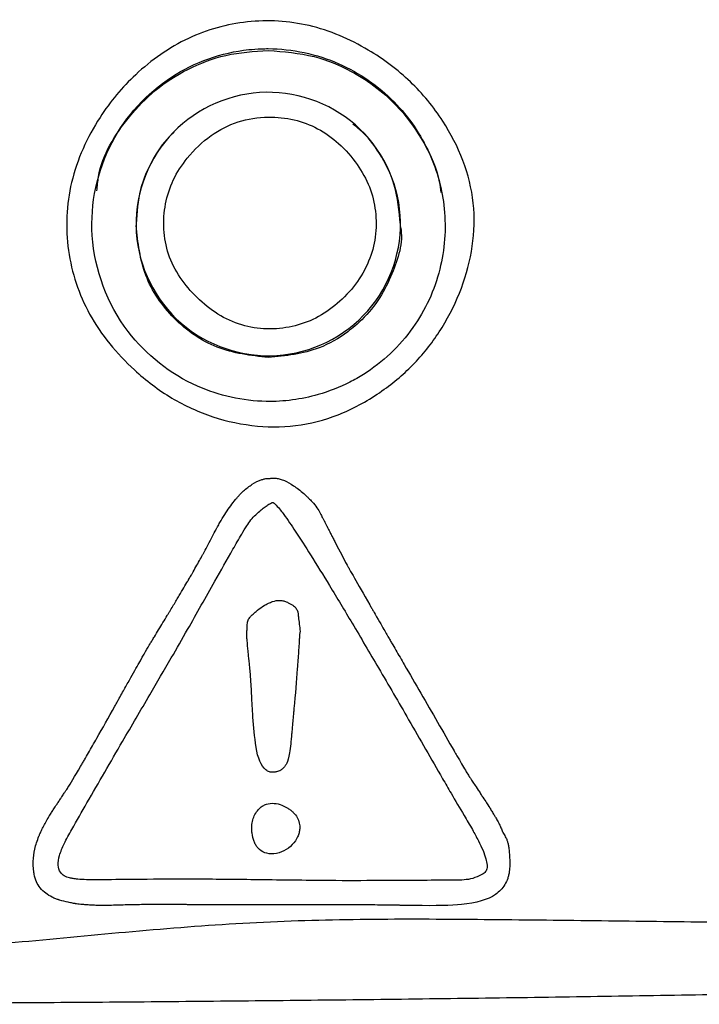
# Model space of a CAD drawing. Header units: millimetres. Extents: x 0 to 768, y 0 to 594.
# Tile 17 of 145: x 146.4 to 151.54, y 163.24 to 170.68. Entities that reach past the tile are written whole.
import ezdxf

# ---------------------------------------------------------------- set-up
doc = ezdxf.new("R2010")
doc.units = ezdxf.units.MM
doc.header["$LTSCALE"] = 2.75

msp = doc.modelspace()

# ---------------------------------------------------------------- linework, layer by layer
msp.add_line((149.2818, 169.1142), (149.2818, 169.1366))
for points, knots in [([(148.1239, 170.665), (148.2794, 170.6816), (148.6022, 170.6624), (149.0224, 170.4818), (149.3639, 170.2257), (149.672, 169.8519), (149.8923, 169.3048), (149.7985, 168.7426), (149.6068, 168.3528), (149.4094, 168.0915), (149.1562, 167.8719), (148.8623, 167.7014), (148.5329, 167.6035), (148.1938, 167.597), (147.8601, 167.6669), (147.5422, 167.8123), (147.2129, 168.0635), (146.908, 168.4296), (146.7398, 168.935), (146.7631, 169.4664), (146.9424, 169.8579), (147.1314, 170.116), (147.3397, 170.3353), (147.6599, 170.5622), (147.9698, 170.6485), (148.1239, 170.665)], [0, 0, 0, 0, 0.048894, 0.099641, 0.14132, 0.18176, 0.250738, 0.318727, 0.353493, 0.387169, 0.421074, 0.458457, 0.49339, 0.52801, 0.563987, 0.599642, 0.636732, 0.693283, 0.746278, 0.800183, 0.856514, 0.878757, 0.900689, 0.951523, 1, 1, 1, 1]), ([(148.1339, 170.4551), (147.9286, 170.4331), (147.5069, 170.2844), (147.037, 169.7683), (146.8784, 169.0276), (147.1467, 168.3115), (147.6867, 167.8866), (148.2208, 167.7692), (148.6183, 167.8216), (148.8588, 167.9166), (149.1168, 168.063), (149.396, 168.3266), (149.6037, 168.778), (149.6381, 169.2457), (149.5182, 169.6925), (149.2461, 170.0896), (148.8177, 170.3858), (148.4456, 170.4653), (148.2147, 170.462), (148.1654, 170.4585), (148.1339, 170.4551)], [0, 0, 0, 0, 0.07438, 0.154823, 0.241411, 0.334211, 0.414451, 0.47845, 0.526014, 0.556998, 0.57131, 0.633315, 0.691852, 0.746963, 0.798988, 0.855541, 0.916609, 0.982177, 0.98857, 1, 1, 1, 1]), ([(146.9867, 169.3888), (146.9896, 169.424), (147.0063, 169.6296), (147.1752, 169.8974), (147.4238, 170.157), (147.6724, 170.3172), (147.9632, 170.4284), (148.174, 170.4421), (148.2818, 170.4491)], [0, 0, 0, 0, 0.0582521, 0.3397097, 0.4929287, 0.6540452, 0.8230665, 1, 1, 1, 1]), ([(148.2818, 170.4491), (148.3986, 170.4398), (148.6164, 170.4224), (148.963, 170.2802), (149.2556, 170.0561), (149.4641, 169.7554), (149.567, 169.5339), (149.5833, 169.4023), (149.5867, 169.3752)], [0, 0, 0, 0, 0.191328, 0.356565, 0.607576, 0.78198, 0.9551, 1, 1, 1, 1]), ([(148.2655, 170.1326), (148.5272, 170.1369), (148.7892, 170.0338), (149.1654, 169.671), (149.2774, 169.4136), (149.2859, 168.892), (149.1824, 168.6311), (148.8183, 168.2563), (148.5599, 168.1448), (148.0363, 168.1362), (147.7744, 168.2394), (147.3982, 168.6021), (147.2862, 168.8595), (147.2777, 169.3811), (147.3812, 169.642), (147.7453, 170.0168), (148.0037, 170.1284), (148.2655, 170.1326)], [0, 0, 0, 0, 0.125, 0.125, 0.25, 0.25, 0.375, 0.375, 0.5, 0.5, 0.625, 0.625, 0.75, 0.75, 0.875, 0.875, 1, 1, 1, 1]), ([(148.2814, 169.9446), (148.204, 169.9435), (148.05, 169.9208), (147.8369, 169.8106), (147.6743, 169.6529), (147.5568, 169.4749), (147.4785, 169.23), (147.4935, 168.8918), (147.7271, 168.5618), (148.0648, 168.3386), (148.4036, 168.3335), (148.6468, 168.419), (148.8632, 168.5687), (149.0302, 168.7842), (149.0986, 169.0387), (149.0992, 169.2319), (149.0539, 169.4212), (148.9554, 169.5954), (148.8231, 169.7467), (148.6607, 169.8643), (148.4768, 169.9328), (148.3474, 169.9456), (148.2814, 169.9446)], [0, 0, 0, 0, 0.04638, 0.092283, 0.142017, 0.181392, 0.219425, 0.295581, 0.374562, 0.453561, 0.530114, 0.568083, 0.607657, 0.687554, 0.725647, 0.764572, 0.802575, 0.841248, 0.883533, 0.922456, 0.960421, 1, 1, 1, 1]), ([(147.5698, 169.8306), (147.5572, 169.8192), (147.4907, 169.7593), (147.3982, 169.6147), (147.3003, 169.3934), (147.2885, 169.2256), (147.2823, 169.138)], [0, 0, 0, 0, 0.066147, 0.348924, 0.660303, 1, 1, 1, 1]), ([(149.281, 169.1338), (149.2717, 169.2344), (149.2543, 169.4238), (149.1349, 169.6651), (149.0188, 169.817), (148.9391, 169.8774), (148.9206, 169.8914)], [0, 0, 0, 0, 0.347029, 0.653483, 0.919811, 1, 1, 1, 1]), ([(148.2818, 168.1262), (148.1493, 168.1422), (147.8854, 168.174), (147.5545, 168.4082), (147.3259, 168.7379), (147.2965, 168.9967), (147.2819, 169.1255)], [0, 0, 0, 0, 0.25302, 0.503994, 0.753037, 1, 1, 1, 1]), ([(149.2818, 169.1142), (149.2818, 169.1141), (149.3049, 168.996), (149.2406, 168.8039), (149.1298, 168.5727), (149.0103, 168.4271), (148.8572, 168.2964), (148.6287, 168.1628), (148.4131, 168.1401), (148.2818, 168.1262)], [0, 0, 0, 0, 0.000082, 0.231397, 0.361162, 0.500022, 0.589379, 0.749872, 1, 1, 1, 1]), ([(149.7416, 163.9905), (149.8553, 164.0015), (149.9408, 164.0267), (149.9999, 164.0673), (150.0295, 164.0877), (150.053, 164.1124), (150.0703, 164.1415), (150.079, 164.156), (150.0862, 164.1717), (150.0918, 164.1884), (150.0946, 164.1968), (150.0971, 164.2054), (150.0991, 164.2143), (150.1001, 164.2188), (150.1011, 164.2233), (150.1019, 164.2279), (150.1028, 164.2325), (150.1037, 164.2385), (150.1041, 164.2419), (150.106, 164.2557), (150.1071, 164.2724), (150.1074, 164.292), (150.1075, 164.3018), (150.1074, 164.3123), (150.1071, 164.3236), (150.107, 164.3292), (150.1068, 164.335), (150.1066, 164.341), (150.1065, 164.344), (150.1063, 164.347), (150.1062, 164.3501), (150.106, 164.3532), (150.1058, 164.3575), (150.1057, 164.3595), (150.1049, 164.3751), (150.1038, 164.3895), (150.1024, 164.4026), (150.101, 164.4157), (150.0989, 164.4293), (150.0973, 164.438), (150.0957, 164.4468), (150.0938, 164.4549), (150.0916, 164.4625), (150.0906, 164.4662), (150.0894, 164.4699), (150.0882, 164.4734), (150.087, 164.4768), (150.0852, 164.4814), (150.0844, 164.4833), (150.0812, 164.4909), (150.076, 164.5008), (150.0693, 164.5121), (150.0659, 164.5177), (150.063, 164.523), (150.0604, 164.5279), (150.0591, 164.5303), (150.0579, 164.5327), (150.0569, 164.535), (150.0563, 164.5361), (150.0558, 164.5372), (150.0553, 164.5383), (150.0548, 164.5394), (150.055, 164.5388), (150.0539, 164.5415), (150.0494, 164.552), (150.0451, 164.562), (150.0409, 164.5715), (150.0387, 164.5762), (150.0366, 164.5808), (150.0346, 164.5852), (150.0325, 164.5896), (150.0299, 164.5951), (150.0285, 164.5981), (150.0227, 164.6102), (150.0168, 164.6215), (150.011, 164.6321), (150.0081, 164.6374), (150.0051, 164.6425), (150.0022, 164.6475), (150.0008, 164.6499), (149.9993, 164.6523), (149.9978, 164.6547), (149.9964, 164.6571), (149.9942, 164.6606), (149.9934, 164.6617), (149.9876, 164.6707), (149.9819, 164.6798), (149.9762, 164.6889), (149.9734, 164.6935), (149.9706, 164.6981), (149.9678, 164.7027), (149.965, 164.7073), (149.9612, 164.7136), (149.9595, 164.7165), (149.9561, 164.7223), (149.9467, 164.7369), (149.9315, 164.7603), (149.9239, 164.772), (149.9148, 164.7859), (149.9042, 164.802), (149.8989, 164.8101), (149.8932, 164.8187), (149.8872, 164.8278), (149.8842, 164.8324), (149.8811, 164.8371), (149.8779, 164.842), (149.8747, 164.8468), (149.8707, 164.8529), (149.868, 164.857), (149.8465, 164.8896), (149.8303, 164.9142), (149.8194, 164.9307), (149.814, 164.9389), (149.8099, 164.9451), (149.8071, 164.9493), (149.8058, 164.9514), (149.8047, 164.9529), (149.804, 164.954), (149.8037, 164.9545), (149.8034, 164.955), (149.8032, 164.9552), (149.803, 164.9555), (149.8035, 164.9547), (149.8029, 164.9557), (149.7927, 164.9717), (149.778, 164.9961), (149.7587, 165.0289), (149.749, 165.0452), (149.7382, 165.0637), (149.7263, 165.0842), (149.7203, 165.0945), (149.7141, 165.1052), (149.7075, 165.1166), (149.7043, 165.1222), (149.7009, 165.128), (149.6975, 165.1339), (149.6958, 165.1369), (149.6941, 165.1399), (149.6923, 165.1429), (149.6906, 165.1459), (149.6897, 165.1475), (149.6871, 165.152), (149.6033, 165.2976), (149.5194, 165.4431), (149.4354, 165.5883), (149.3934, 165.661), (149.3514, 165.7335), (149.3093, 165.8061), (149.2883, 165.8424), (149.2672, 165.8786), (149.2462, 165.9149), (149.2357, 165.933), (149.2251, 165.9511), (149.2146, 165.9693), (149.2093, 165.9783), (149.2041, 165.9874), (149.1988, 165.9964), (149.1962, 166.001), (149.1935, 166.0055), (149.1909, 166.01), (149.1896, 166.0123), (149.1883, 166.0146), (149.187, 166.0168), (149.1863, 166.018), (149.1857, 166.0191), (149.185, 166.0202), (149.1843, 166.0213), (149.1831, 166.0235), (149.183, 166.0236), (149.1772, 166.0337), (149.163, 166.0582), (149.1406, 166.0973), (149.1294, 166.1168), (149.1161, 166.14), (149.1007, 166.1668), (149.0931, 166.1802), (149.0848, 166.1945), (149.0761, 166.2097), (149.0718, 166.2173), (149.0673, 166.2251), (149.0627, 166.2331), (149.0604, 166.2372), (149.058, 166.2413), (149.0556, 166.2454), (149.0533, 166.2495), (149.0514, 166.2527), (149.0484, 166.258), (149.0004, 166.3418), (148.9619, 166.4091), (148.933, 166.4599), (148.9185, 166.4852), (148.9065, 166.5065), (148.8968, 166.5237), (148.892, 166.5322), (148.8878, 166.5398), (148.8841, 166.5463), (148.8823, 166.5495), (148.8807, 166.5525), (148.8791, 166.5553), (148.8784, 166.5567), (148.8777, 166.558), (148.877, 166.5592), (148.8763, 166.5604), (148.8763, 166.5604), (148.875, 166.5627), (148.8543, 166.6006), (148.824, 166.6584), (148.784, 166.7362), (148.779, 166.746), (148.7739, 166.756), (148.7686, 166.7664), (148.7633, 166.7767), (148.7625, 166.7782), (148.7602, 166.7828), (148.7556, 166.7918), (148.7512, 166.8004), (148.747, 166.8085), (148.7429, 166.8166), (148.739, 166.8242), (148.7353, 166.8313), (148.7335, 166.8348), (148.7317, 166.8382), (148.73, 166.8415), (148.7292, 166.8432), (148.7284, 166.8448), (148.7275, 166.8464), (148.7267, 166.848), (148.7253, 166.8507), (148.7251, 166.8511), (148.7217, 166.8578), (148.7182, 166.8645), (148.7148, 166.8712), (148.7131, 166.8745), (148.7113, 166.8779), (148.7096, 166.8812), (148.7088, 166.8829), (148.7079, 166.8845), (148.707, 166.8862), (148.7066, 166.8871), (148.7062, 166.8879), (148.7057, 166.8887), (148.7055, 166.8891), (148.7053, 166.8896), (148.7051, 166.89), (148.7049, 166.8904), (148.7054, 166.8894), (148.7045, 166.8912), (148.7007, 166.8985), (148.6969, 166.9056), (148.693, 166.9127), (148.691, 166.9162), (148.6902, 166.9177), (148.6865, 166.9253), (148.6847, 166.9291), (148.6817, 166.9353), (148.6798, 166.9391), (148.678, 166.9429), (148.6763, 166.9464), (148.6748, 166.9495), (148.6625, 166.9743), (148.6416, 167.0062), (148.612, 167.0381), (148.6046, 167.0461), (148.5967, 167.0542), (148.5882, 167.0624), (148.584, 167.0664), (148.5766, 167.0734), (148.5698, 167.0798), (148.5629, 167.0861), (148.5561, 167.0922), (148.5494, 167.0981), (148.5226, 167.1217), (148.497, 167.1417), (148.4727, 167.1582), (148.4485, 167.1746), (148.4255, 167.1875), (148.4037, 167.1969), (148.3929, 167.2015), (148.3823, 167.2053), (148.3721, 167.2082), (148.367, 167.2096), (148.362, 167.2108), (148.357, 167.2118), (148.3521, 167.2128), (148.3453, 167.2138), (148.3424, 167.2141), (148.3366, 167.2148), (148.3308, 167.2152), (148.3249, 167.2152), (148.3219, 167.2152), (148.3189, 167.2152), (148.316, 167.215), (148.313, 167.2149), (148.3087, 167.2146), (148.307, 167.2144), (148.3037, 167.2141), (148.3004, 167.2138), (148.2971, 167.2135), (148.2954, 167.2133), (148.2938, 167.2131), (148.2921, 167.213), (148.2904, 167.2128), (148.2875, 167.2125), (148.2871, 167.2125), (148.2856, 167.2123), (148.2802, 167.2126), (148.277, 167.2128), (148.2738, 167.2131), (148.2721, 167.2132), (148.2691, 167.213), (148.2661, 167.2127), (148.2616, 167.2118), (148.2558, 167.2103), (148.2529, 167.2095), (148.2496, 167.2086), (148.2459, 167.2075), (148.2423, 167.2065), (148.2402, 167.2058), (148.234, 167.2038), (148.209, 167.1957), (148.1832, 167.183), (148.1609, 167.1686), (148.1386, 167.1541), (148.1154, 167.1364), (148.095, 167.118), (148.0848, 167.1088), (148.0746, 167.0988), (148.0644, 167.0879), (148.0593, 167.0825), (148.0542, 167.0769), (148.0491, 167.0711), (148.044, 167.0652), (148.0398, 167.0603), (148.0337, 167.053), (148.0096, 167.0235), (147.9854, 166.9903), (147.9612, 166.9532), (147.9491, 166.9346), (147.937, 166.9151), (147.9249, 166.8947), (147.9189, 166.8844), (147.9128, 166.8739), (147.9067, 166.8632), (147.9037, 166.8579), (147.9007, 166.8525), (147.8977, 166.847), (147.8961, 166.8442), (147.8946, 166.8415), (147.8931, 166.8387), (147.8916, 166.836), (147.8892, 166.8316), (147.8886, 166.8304), (147.8833, 166.8206), (147.8762, 166.8074), (147.8673, 166.7905), (147.8584, 166.7736), (147.847, 166.7518), (147.8352, 166.7292), (147.8234, 166.7066), (147.8134, 166.6875), (147.805, 166.6717), (147.8009, 166.6638), (147.7971, 166.6568), (147.7938, 166.6506), (147.7922, 166.6475), (147.7906, 166.6446), (147.7892, 166.6419), (147.7878, 166.6393), (147.7871, 166.638), (147.7852, 166.6346), (147.7702, 166.6071), (147.7534, 166.5769), (147.7348, 166.5439), (147.7254, 166.5275), (147.7156, 166.5103), (147.7054, 166.4925), (147.7002, 166.4835), (147.695, 166.4744), (147.6896, 166.4652), (147.687, 166.4605), (147.6843, 166.4559), (147.6815, 166.4511), (147.6802, 166.4488), (147.6788, 166.4464), (147.6774, 166.444), (147.676, 166.4417), (147.6738, 166.4378), (147.6732, 166.4369), (147.6557, 166.4067), (147.634, 166.3699), (147.6081, 166.3265), (147.5951, 166.3048), (147.5811, 166.2814), (147.5661, 166.2564), (147.5585, 166.2439), (147.5508, 166.231), (147.5427, 166.2177), (147.5387, 166.211), (147.5346, 166.2042), (147.5305, 166.1973), (147.5284, 166.1939), (147.5263, 166.1904), (147.5242, 166.187), (147.5221, 166.1835), (147.5192, 166.1786), (147.5178, 166.1764), (147.4962, 166.1407), (147.4746, 166.1049), (147.4529, 166.0692), (147.4421, 166.0513), (147.4313, 166.0335), (147.4204, 166.0156), (147.415, 166.0067), (147.4096, 165.9978), (147.4042, 165.9888), (147.4015, 165.9844), (147.3988, 165.9799), (147.396, 165.9754), (147.3947, 165.9732), (147.3933, 165.971), (147.392, 165.9687), (147.3906, 165.9665), (147.3884, 165.9628), (147.3879, 165.962), (147.3727, 165.937), (147.343, 165.8853), (147.2986, 165.8067), (147.2765, 165.7675), (147.2507, 165.7215), (147.2212, 165.6689), (147.2065, 165.6425), (147.1908, 165.6145), (147.1743, 165.5849), (147.166, 165.57), (147.1575, 165.5548), (147.1488, 165.5391), (147.1444, 165.5312), (147.14, 165.5233), (147.1355, 165.5153), (147.1333, 165.5112), (147.131, 165.5072), (147.1288, 165.5031), (147.1265, 165.499), (147.1249, 165.4962), (147.1219, 165.4908), (147.0742, 165.405), (147.0288, 165.3242), (146.9856, 165.2483), (146.964, 165.2103), (146.943, 165.1736), (146.9225, 165.1381), (146.9123, 165.1204), (146.9022, 165.1029), (146.8923, 165.0858), (146.8873, 165.0773), (146.8823, 165.0688), (146.8774, 165.0604), (146.8725, 165.052), (146.8685, 165.0451), (146.8628, 165.0354), (146.8173, 164.9576), (146.7847, 164.9034), (146.7665, 164.8751), (146.762, 164.868), (146.7551, 164.8574), (146.7458, 164.8433), (146.7412, 164.8363), (146.7359, 164.8284), (146.7301, 164.8196), (146.7272, 164.8152), (146.7241, 164.8106), (146.7209, 164.8058), (146.7193, 164.8034), (146.7177, 164.8009), (146.716, 164.7984), (146.7143, 164.7959), (146.7117, 164.7918), (146.7109, 164.7907), (146.7046, 164.7812), (146.6986, 164.7722), (146.6929, 164.7636), (146.69, 164.7593), (146.6873, 164.7551), (146.6846, 164.751), (146.6818, 164.7469), (146.6785, 164.7417), (146.6766, 164.7389), (146.6694, 164.7279), (146.6627, 164.7177), (146.6566, 164.7083), (146.6535, 164.7036), (146.6506, 164.6991), (146.6478, 164.6948), (146.6451, 164.6905), (146.6417, 164.6853), (146.64, 164.6826), (146.6365, 164.6772), (146.633, 164.6716), (146.6301, 164.667), (146.6271, 164.6624), (146.6278, 164.6637), (146.6282, 164.6647), (146.6285, 164.6652), (146.6285, 164.6654), (146.6278, 164.6642), (146.6274, 164.6636), (146.6268, 164.6626), (146.626, 164.6612), (146.6256, 164.6605), (146.6251, 164.6597), (146.6245, 164.6587), (146.6243, 164.6583), (146.624, 164.6578), (146.6237, 164.6573), (146.6235, 164.657), (146.6234, 164.6567), (146.6232, 164.6565), (146.6231, 164.6562), (146.6237, 164.6574), (146.6227, 164.6556), (146.6064, 164.6275), (146.592, 164.6011), (146.5795, 164.5766), (146.5733, 164.5643), (146.5676, 164.5525), (146.5624, 164.5411), (146.5597, 164.5354), (146.5572, 164.5299), (146.5549, 164.5244), (146.5537, 164.5217), (146.5525, 164.519), (146.5514, 164.5163), (146.5503, 164.5136), (146.5498, 164.5125), (146.5481, 164.5083), (146.5346, 164.4749), (146.5242, 164.4423), (146.5169, 164.4104), (146.5097, 164.3786), (146.5057, 164.3493), (146.5047, 164.3172), (146.5042, 164.3012), (146.5046, 164.285), (146.5058, 164.2689), (146.5064, 164.2608), (146.5072, 164.2527), (146.5082, 164.2446), (146.5088, 164.2406), (146.5093, 164.2365), (146.51, 164.2325), (146.5106, 164.2284), (146.5115, 164.2231), (146.512, 164.2203), (146.516, 164.1982), (146.5213, 164.18), (146.529, 164.1634), (146.5368, 164.1468), (146.5466, 164.1312), (146.5583, 164.1167), (146.5701, 164.1022), (146.5853, 164.0877), (146.5997, 164.0765), (146.6141, 164.0652), (146.63, 164.0553), (146.6474, 164.0467), (146.6561, 164.0423), (146.6651, 164.0384), (146.6746, 164.0347), (146.6793, 164.0329), (146.6841, 164.0312), (146.689, 164.0295), (146.6915, 164.0287), (146.694, 164.0279), (146.6965, 164.0271), (146.699, 164.0263), (146.7026, 164.0252), (146.704, 164.0248), (146.7261, 164.0183), (146.7479, 164.0127), (146.7693, 164.0079), (146.7801, 164.0055), (146.7907, 164.0033), (146.8012, 164.0014), (146.8065, 164.0004), (146.8117, 163.9994), (146.817, 163.9986), (146.8196, 163.9981), (146.8222, 163.9977), (146.8248, 163.9973), (146.8274, 163.9969), (146.8311, 163.9963), (146.8326, 163.9961), (146.8442, 163.9944), (146.8597, 163.9927), (146.8793, 163.991), (146.889, 163.9902), (146.8998, 163.9894), (146.9115, 163.9885), (146.9174, 163.9881), (146.9235, 163.9877), (146.9299, 163.9873), (146.9331, 163.9871), (146.9363, 163.9869), (146.9396, 163.9867), (146.943, 163.9865), (146.9483, 163.9862), (146.9498, 163.9861), (146.9618, 163.9854), (146.9746, 163.9848), (146.9881, 163.9845), (146.9948, 163.9843), (147.0018, 163.9841), (147.0088, 163.984), (147.0124, 163.984), (147.016, 163.9839), (147.0196, 163.9839), (147.0232, 163.9839), (147.0281, 163.9838), (147.0306, 163.9838), (147.0406, 163.9838), (147.0498, 163.9838), (147.0583, 163.9839), (147.0625, 163.984), (147.0666, 163.984), (147.0705, 163.9841), (147.0724, 163.9841), (147.0743, 163.9842), (147.0762, 163.9842), (147.0771, 163.9842), (147.078, 163.9843), (147.0789, 163.9843), (147.0793, 163.9843), (147.0798, 163.9843), (147.0802, 163.9843), (147.0807, 163.9843), (147.079, 163.9843), (147.0816, 163.9844), (147.1229, 163.9856), (147.1623, 163.9866), (147.1999, 163.9876), (147.2187, 163.988), (147.2371, 163.9885), (147.2549, 163.9889), (147.2638, 163.9891), (147.2727, 163.9893), (147.2813, 163.9895), (147.2857, 163.9896), (147.29, 163.9896), (147.2943, 163.9897), (147.2964, 163.9898), (147.2986, 163.9898), (147.3007, 163.9899), (147.3028, 163.9899), (147.3064, 163.99), (147.3071, 163.99), (147.3278, 163.9904), (147.347, 163.9907), (147.3649, 163.9909), (147.3739, 163.991), (147.3824, 163.9911), (147.3907, 163.9911), (147.3948, 163.9912), (147.3988, 163.9912), (147.4028, 163.9912), (147.4048, 163.9912), (147.4067, 163.9912), (147.4086, 163.9912), (147.4096, 163.9912), (147.4106, 163.9912), (147.4115, 163.9912), (147.4125, 163.9912), (147.4114, 163.9912), (147.4144, 163.9912), (147.4618, 163.9912), (147.5092, 163.9911), (147.5566, 163.9908), (147.5803, 163.9907), (147.604, 163.9906), (147.6277, 163.9904), (147.6396, 163.9903), (147.6514, 163.9902), (147.6633, 163.9901), (147.6692, 163.9901), (147.6752, 163.99), (147.6811, 163.9899), (147.684, 163.9899), (147.687, 163.9899), (147.69, 163.9899), (147.6929, 163.9898), (147.6978, 163.9898), (147.6989, 163.9898), (147.7077, 163.9897), (147.7343, 163.9896), (147.7785, 163.9897), (147.8007, 163.9897), (147.8272, 163.9897), (147.8582, 163.9897), (147.8737, 163.9897), (147.8903, 163.9897), (147.908, 163.9897), (147.9168, 163.9898), (147.9259, 163.9898), (147.9353, 163.9898), (147.94, 163.9898), (147.9448, 163.9898), (147.9496, 163.9898), (147.9521, 163.9898), (147.9545, 163.9898), (147.957, 163.9898), (147.9594, 163.9898), (147.963, 163.9898), (147.9644, 163.9898), (148.0066, 163.9899), (148.045, 163.9899), (148.0794, 163.9899), (148.0965, 163.9899), (148.1127, 163.99), (148.128, 163.99), (148.1356, 163.99), (148.1429, 163.99), (148.15, 163.99), (148.1536, 163.99), (148.1571, 163.99), (148.1605, 163.99), (148.1639, 163.99), (148.1691, 163.99), (148.1706, 163.99), (148.1946, 163.99), (148.2187, 163.99), (148.2427, 163.9899), (148.2547, 163.9899), (148.2667, 163.9899), (148.2787, 163.9899), (148.2817, 163.9899), (148.2825, 163.9899), (148.2911, 163.9899), (148.2997, 163.9899), (148.3083, 163.9898), (148.317, 163.9898), (148.3342, 163.9898), (148.3515, 163.9897), (148.3688, 163.9897), (148.4033, 163.9896), (148.4378, 163.9894), (148.4723, 163.9892), (148.4896, 163.9892), (148.5069, 163.9891), (148.5241, 163.9889), (148.5414, 163.9888), (148.5643, 163.9887), (148.5992, 163.9886), (148.6341, 163.9885), (148.679, 163.9885), (148.7339, 163.9884), (148.7614, 163.9884), (148.7913, 163.9884), (148.8238, 163.9884), (148.8562, 163.9883), (148.8716, 163.9883), (148.8899, 163.9883), (148.9266, 163.9883), (148.9583, 163.9882), (148.9851, 163.9882), (148.9985, 163.9881), (149.0107, 163.9881), (149.0216, 163.988), (149.027, 163.988), (149.0322, 163.988), (149.037, 163.988), (149.0418, 163.9879), (149.0446, 163.9879), (149.0506, 163.9879), (149.0982, 163.9875), (149.1527, 163.9869), (149.2142, 163.986), (149.2296, 163.9858), (149.2454, 163.9855), (149.2616, 163.9853), (149.2657, 163.9852), (149.2698, 163.9851), (149.2739, 163.9851), (149.278, 163.985), (149.2789, 163.985), (149.2797, 163.985), (149.2814, 163.985), (149.2831, 163.9849), (149.2848, 163.9849), (149.2915, 163.9848), (149.2983, 163.9847), (149.305, 163.9846), (149.3186, 163.9844), (149.3321, 163.9842), (149.3456, 163.9839), (149.3524, 163.9838), (149.3591, 163.9837), (149.3659, 163.9836), (149.3693, 163.9836), (149.3726, 163.9835), (149.376, 163.9835), (149.3777, 163.9835), (149.3794, 163.9834), (149.3811, 163.9834), (149.3819, 163.9834), (149.3828, 163.9834), (149.3836, 163.9834), (149.3845, 163.9834), (149.3836, 163.9834), (149.3862, 163.9833), (149.5493, 163.9809), (149.6678, 163.9833), (149.7416, 163.9905)], [0, 0, 0, 0, 0.003704, 0.003704, 0.003704, 0.007407, 0.007407, 0.007407, 0.011111, 0.011111, 0.011111, 0.014815, 0.014815, 0.014815, 0.018519, 0.018519, 0.018519, 0.022222, 0.022222, 0.022222, 0.025926, 0.025926, 0.025926, 0.02963, 0.02963, 0.02963, 0.033333, 0.033333, 0.033333, 0.037037, 0.037037, 0.037037, 0.040741, 0.040741, 0.040741, 0.044444, 0.044444, 0.044444, 0.048148, 0.048148, 0.048148, 0.051852, 0.051852, 0.051852, 0.055556, 0.055556, 0.055556, 0.059259, 0.059259, 0.059259, 0.062963, 0.062963, 0.062963, 0.066667, 0.066667, 0.066667, 0.07037, 0.07037, 0.07037, 0.074074, 0.074074, 0.074074, 0.077778, 0.077778, 0.077778, 0.081481, 0.081481, 0.081481, 0.085185, 0.085185, 0.085185, 0.088889, 0.088889, 0.088889, 0.092593, 0.092593, 0.092593, 0.096296, 0.096296, 0.096296, 0.1, 0.1, 0.1, 0.103704, 0.103704, 0.103704, 0.107407, 0.107407, 0.107407, 0.111111, 0.111111, 0.111111, 0.114815, 0.114815, 0.114815, 0.118519, 0.118519, 0.118519, 0.122222, 0.122222, 0.122222, 0.125926, 0.125926, 0.125926, 0.12963, 0.12963, 0.12963, 0.133333, 0.133333, 0.133333, 0.137037, 0.137037, 0.137037, 0.140741, 0.140741, 0.140741, 0.144444, 0.144444, 0.144444, 0.148148, 0.148148, 0.148148, 0.151852, 0.151852, 0.151852, 0.155556, 0.155556, 0.155556, 0.159259, 0.159259, 0.159259, 0.162963, 0.162963, 0.162963, 0.166667, 0.166667, 0.166667, 0.17037, 0.17037, 0.17037, 0.174074, 0.174074, 0.174074, 0.177778, 0.177778, 0.177778, 0.181481, 0.181481, 0.181481, 0.185185, 0.185185, 0.185185, 0.188889, 0.188889, 0.188889, 0.192593, 0.192593, 0.192593, 0.196296, 0.196296, 0.196296, 0.2, 0.2, 0.2, 0.203704, 0.203704, 0.203704, 0.207407, 0.207407, 0.207407, 0.211111, 0.211111, 0.211111, 0.214815, 0.214815, 0.214815, 0.218519, 0.218519, 0.218519, 0.222222, 0.222222, 0.222222, 0.225926, 0.225926, 0.225926, 0.22963, 0.22963, 0.22963, 0.233333, 0.233333, 0.233333, 0.237037, 0.237037, 0.237037, 0.240741, 0.240741, 0.240741, 0.244444, 0.244444, 0.244444, 0.248148, 0.248148, 0.248148, 0.251852, 0.251852, 0.251852, 0.255556, 0.255556, 0.255556, 0.259259, 0.259259, 0.259259, 0.262963, 0.262963, 0.262963, 0.266667, 0.266667, 0.266667, 0.27037, 0.27037, 0.27037, 0.274074, 0.274074, 0.274074, 0.277778, 0.277778, 0.277778, 0.281481, 0.281481, 0.281481, 0.285185, 0.285185, 0.285185, 0.288889, 0.288889, 0.288889, 0.292593, 0.292593, 0.292593, 0.296296, 0.296296, 0.296296, 0.3, 0.3, 0.3, 0.303704, 0.303704, 0.303704, 0.307407, 0.307407, 0.307407, 0.311111, 0.311111, 0.311111, 0.314815, 0.314815, 0.314815, 0.318519, 0.318519, 0.318519, 0.322222, 0.322222, 0.322222, 0.325926, 0.325926, 0.325926, 0.32963, 0.32963, 0.32963, 0.333333, 0.333333, 0.333333, 0.337037, 0.337037, 0.337037, 0.340741, 0.340741, 0.340741, 0.344444, 0.344444, 0.344444, 0.348148, 0.348148, 0.348148, 0.351852, 0.351852, 0.351852, 0.355556, 0.355556, 0.355556, 0.359259, 0.359259, 0.359259, 0.362963, 0.362963, 0.362963, 0.366667, 0.366667, 0.366667, 0.37037, 0.37037, 0.37037, 0.374074, 0.374074, 0.374074, 0.377778, 0.377778, 0.377778, 0.381481, 0.381481, 0.381481, 0.385185, 0.385185, 0.385185, 0.388889, 0.388889, 0.388889, 0.392593, 0.392593, 0.392593, 0.396296, 0.396296, 0.396296, 0.4, 0.4, 0.4, 0.403704, 0.403704, 0.403704, 0.407407, 0.407407, 0.407407, 0.411111, 0.411111, 0.411111, 0.414815, 0.414815, 0.414815, 0.418519, 0.418519, 0.418519, 0.422222, 0.422222, 0.422222, 0.425926, 0.425926, 0.425926, 0.42963, 0.42963, 0.42963, 0.433333, 0.433333, 0.433333, 0.437037, 0.437037, 0.437037, 0.440741, 0.440741, 0.440741, 0.444444, 0.444444, 0.444444, 0.448148, 0.448148, 0.448148, 0.451852, 0.451852, 0.451852, 0.455556, 0.455556, 0.455556, 0.459259, 0.459259, 0.459259, 0.462963, 0.462963, 0.462963, 0.466667, 0.466667, 0.466667, 0.47037, 0.47037, 0.47037, 0.474074, 0.474074, 0.474074, 0.477778, 0.477778, 0.477778, 0.481481, 0.481481, 0.481481, 0.485185, 0.485185, 0.485185, 0.488889, 0.488889, 0.488889, 0.492593, 0.492593, 0.492593, 0.496296, 0.496296, 0.496296, 0.5, 0.5, 0.5, 0.503704, 0.503704, 0.503704, 0.507407, 0.507407, 0.507407, 0.511111, 0.511111, 0.511111, 0.514815, 0.514815, 0.514815, 0.518519, 0.518519, 0.518519, 0.522222, 0.522222, 0.522222, 0.525926, 0.525926, 0.525926, 0.52963, 0.52963, 0.52963, 0.533333, 0.533333, 0.533333, 0.537037, 0.537037, 0.537037, 0.540741, 0.540741, 0.540741, 0.544444, 0.544444, 0.544444, 0.548148, 0.548148, 0.548148, 0.551852, 0.551852, 0.551852, 0.555556, 0.555556, 0.555556, 0.559259, 0.559259, 0.559259, 0.562963, 0.562963, 0.562963, 0.566667, 0.566667, 0.566667, 0.57037, 0.57037, 0.57037, 0.574074, 0.574074, 0.574074, 0.577778, 0.577778, 0.577778, 0.581481, 0.581481, 0.581481, 0.585185, 0.585185, 0.585185, 0.588889, 0.588889, 0.588889, 0.592593, 0.592593, 0.592593, 0.596296, 0.596296, 0.596296, 0.6, 0.6, 0.6, 0.603704, 0.603704, 0.603704, 0.607407, 0.607407, 0.607407, 0.611111, 0.611111, 0.611111, 0.614815, 0.614815, 0.614815, 0.618519, 0.618519, 0.618519, 0.622222, 0.622222, 0.622222, 0.625926, 0.625926, 0.625926, 0.62963, 0.62963, 0.62963, 0.633333, 0.633333, 0.633333, 0.637037, 0.637037, 0.637037, 0.640741, 0.640741, 0.640741, 0.644444, 0.644444, 0.644444, 0.648148, 0.648148, 0.648148, 0.651852, 0.651852, 0.651852, 0.655556, 0.655556, 0.655556, 0.659259, 0.659259, 0.659259, 0.662963, 0.662963, 0.662963, 0.666667, 0.666667, 0.666667, 0.67037, 0.67037, 0.67037, 0.674074, 0.674074, 0.674074, 0.677778, 0.677778, 0.677778, 0.681481, 0.681481, 0.681481, 0.685185, 0.685185, 0.685185, 0.688889, 0.688889, 0.688889, 0.692593, 0.692593, 0.692593, 0.696296, 0.696296, 0.696296, 0.7, 0.7, 0.7, 0.703704, 0.703704, 0.703704, 0.707407, 0.707407, 0.707407, 0.711111, 0.711111, 0.711111, 0.714815, 0.714815, 0.714815, 0.718519, 0.718519, 0.718519, 0.722222, 0.722222, 0.722222, 0.725926, 0.725926, 0.725926, 0.72963, 0.72963, 0.72963, 0.733333, 0.733333, 0.733333, 0.737037, 0.737037, 0.737037, 0.740741, 0.740741, 0.740741, 0.744444, 0.744444, 0.744444, 0.748148, 0.748148, 0.748148, 0.751852, 0.751852, 0.751852, 0.755556, 0.755556, 0.755556, 0.759259, 0.759259, 0.759259, 0.762963, 0.762963, 0.762963, 0.766667, 0.766667, 0.766667, 0.77037, 0.77037, 0.77037, 0.774074, 0.774074, 0.774074, 0.777778, 0.777778, 0.777778, 0.781481, 0.781481, 0.781481, 0.785185, 0.785185, 0.785185, 0.788889, 0.788889, 0.788889, 0.792593, 0.792593, 0.792593, 0.796296, 0.796296, 0.796296, 0.8, 0.8, 0.8, 0.803704, 0.803704, 0.803704, 0.807407, 0.807407, 0.807407, 0.811111, 0.811111, 0.811111, 0.814815, 0.814815, 0.814815, 0.818519, 0.818519, 0.818519, 0.822222, 0.822222, 0.822222, 0.825926, 0.825926, 0.825926, 0.82963, 0.82963, 0.82963, 0.833333, 0.833333, 0.833333, 0.837037, 0.837037, 0.837037, 0.840741, 0.840741, 0.840741, 0.844444, 0.844444, 0.844444, 0.848148, 0.848148, 0.848148, 0.851852, 0.851852, 0.851852, 0.855556, 0.855556, 0.855556, 0.859259, 0.859259, 0.859259, 0.862963, 0.862963, 0.862963, 0.866667, 0.866667, 0.866667, 0.87037, 0.87037, 0.87037, 0.874074, 0.874074, 0.874074, 0.877778, 0.877778, 0.877778, 0.881481, 0.881481, 0.881481, 0.885185, 0.885185, 0.885185, 0.888889, 0.888889, 0.888889, 0.892593, 0.892593, 0.892593, 0.896296, 0.896296, 0.896296, 0.9, 0.9, 0.9, 0.903704, 0.903704, 0.903704, 0.907407, 0.907407, 0.907407, 0.911111, 0.911111, 0.911111, 0.914815, 0.914815, 0.914815, 0.918519, 0.918519, 0.918519, 0.922222, 0.922222, 0.922222, 0.925926, 0.925926, 0.925926, 0.92963, 0.92963, 0.92963, 0.933333, 0.933333, 0.933333, 0.937037, 0.937037, 0.937037, 0.940741, 0.940741, 0.940741, 0.944444, 0.944444, 0.944444, 0.948148, 0.948148, 0.948148, 0.951852, 0.951852, 0.951852, 0.955556, 0.955556, 0.955556, 0.959259, 0.959259, 0.959259, 0.962963, 0.962963, 0.962963, 0.966667, 0.966667, 0.966667, 0.97037, 0.97037, 0.97037, 0.974074, 0.974074, 0.974074, 0.977778, 0.977778, 0.977778, 0.981481, 0.981481, 0.981481, 0.985185, 0.985185, 0.985185, 0.988889, 0.988889, 0.988889, 0.992593, 0.992593, 0.992593, 0.996296, 0.996296, 0.996296, 1, 1, 1, 1]), ([(148.3115, 167.0308), (148.3074, 167.03), (148.2986, 167.024), (148.2856, 167.0172), (148.272, 167.0083), (148.2579, 166.9985), (148.2432, 166.9874), (148.2052, 166.9565), (148.1601, 166.9147), (148.1159, 166.849), (148.0704, 166.7752), (147.9913, 166.6352), (147.8546, 166.3955), (147.7007, 166.121), (147.5369, 165.8344), (147.3715, 165.5527), (147.1584, 165.1874), (146.9611, 164.8477), (146.8144, 164.5897), (146.7404, 164.4593), (146.7028, 164.3695), (146.6894, 164.2944), (146.704, 164.2376), (146.739, 164.205), (146.7741, 164.1925), (146.8091, 164.1862), (146.8735, 164.1783), (147.012, 164.1779), (147.2671, 164.1805), (147.6277, 164.1843), (148.077, 164.1798), (148.4724, 164.1748), (148.8437, 164.1705), (149.1966, 164.1726), (149.4951, 164.1736), (149.6876, 164.1764), (149.7487, 164.1754), (149.8127, 164.1824), (149.8628, 164.2006), (149.8966, 164.2176), (149.9177, 164.2295), (149.9356, 164.2536), (149.9372, 164.2933), (149.9271, 164.3425), (149.9043, 164.404), (149.8693, 164.4772), (149.8208, 164.5656), (149.7509, 164.6852), (149.6748, 164.813), (149.5349, 165.0542), (149.3538, 165.3712), (149.1255, 165.7632), (148.926, 166.1019), (148.755, 166.3867), (148.6118, 166.6194), (148.4989, 166.7963), (148.4102, 166.9271), (148.3589, 166.9931), (148.3221, 167.0329), (148.3115, 167.0308)], [0, 0, 0, 0, 0.001433, 0.002976, 0.004631, 0.006403, 0.008295, 0.010308, 0.02148, 0.027047, 0.034653, 0.048198, 0.076525, 0.119654, 0.145109, 0.178152, 0.220216, 0.275326, 0.299059, 0.311554, 0.321452, 0.32889, 0.334687, 0.338551, 0.343085, 0.345922, 0.349504, 0.362996, 0.388417, 0.428021, 0.473919, 0.526658, 0.549735, 0.588265, 0.635368, 0.641713, 0.647579, 0.654208, 0.661453, 0.663856, 0.665901, 0.668889, 0.672613, 0.677679, 0.684336, 0.692691, 0.702578, 0.715305, 0.735231, 0.748283, 0.800942, 0.847379, 0.887612, 0.921659, 0.949535, 0.971258, 0.986849, 0.996351, 1, 1, 1, 1]), ([(148.185, 165.2102), (148.1945, 165.126), (148.2183, 165.0593), (148.2511, 165.0221), (148.2592, 165.0128), (148.2677, 165.0056), (148.2765, 165.0006), (148.2852, 164.9955), (148.2956, 164.9925), (148.3036, 164.9918), (148.3117, 164.9911), (148.3196, 164.9911), (148.3273, 164.9918), (148.3312, 164.9921), (148.3351, 164.9926), (148.3389, 164.9933), (148.3427, 164.994), (148.3476, 164.9951), (148.3503, 164.9958), (148.3556, 164.9973), (148.3607, 164.9991), (148.3655, 165.0013), (148.3679, 165.0025), (148.3703, 165.0037), (148.3725, 165.005), (148.3748, 165.0063), (148.378, 165.0083), (148.3791, 165.0092), (148.3815, 165.0108), (148.3842, 165.0129), (148.3871, 165.0155), (148.39, 165.018), (148.3942, 165.022), (148.3966, 165.0244), (148.4014, 165.0292), (148.406, 165.0345), (148.4101, 165.0403), (148.4122, 165.0432), (148.4142, 165.0462), (148.4161, 165.0494), (148.418, 165.0525), (148.4207, 165.0574), (148.4216, 165.0592), (148.4289, 165.0733), (148.4357, 165.0999), (148.4421, 165.1387), (148.4452, 165.1582), (148.4483, 165.1807), (148.4512, 165.2063), (148.4526, 165.2192), (148.4541, 165.2327), (148.4555, 165.2471), (148.4562, 165.2543), (148.4569, 165.2616), (148.4575, 165.2692), (148.4579, 165.273), (148.4582, 165.2768), (148.4586, 165.2807), (148.4587, 165.2826), (148.4589, 165.2846), (148.4591, 165.2865), (148.4592, 165.2885), (148.4595, 165.2922), (148.4596, 165.2925), (148.4603, 165.3008), (148.462, 165.32), (148.4647, 165.35), (148.466, 165.3651), (148.4676, 165.3828), (148.4695, 165.4032), (148.4704, 165.4134), (148.4714, 165.4243), (148.4725, 165.4359), (148.473, 165.4417), (148.4735, 165.4476), (148.4741, 165.4537), (148.4744, 165.4568), (148.4746, 165.4599), (148.4749, 165.463), (148.4751, 165.4646), (148.4752, 165.4662), (148.4754, 165.4678), (148.4755, 165.4694), (148.4755, 165.4692), (148.4758, 165.4726), (148.4858, 165.5826), (148.4943, 165.6829), (148.5012, 165.7737), (148.5047, 165.8191), (148.5078, 165.8621), (148.5105, 165.9027), (148.5118, 165.923), (148.5131, 165.9427), (148.5143, 165.9618), (148.5148, 165.9714), (148.5154, 165.9808), (148.5159, 165.9901), (148.5165, 165.9993), (148.5171, 166.01), (148.5175, 166.0174), (148.5183, 166.0322), (148.5189, 166.0407), (148.5196, 166.045), (148.5204, 166.0493), (148.5218, 166.0486), (148.522, 166.0518), (148.5221, 166.055), (148.5219, 166.0602), (148.5212, 166.0674), (148.5206, 166.0745), (148.5198, 166.0825), (148.5182, 166.0947), (148.5151, 166.1191), (148.5128, 166.1377), (148.5113, 166.1505), (148.5105, 166.1569), (148.5099, 166.1619), (148.5095, 166.1654), (148.5093, 166.1671), (148.5091, 166.1685), (148.509, 166.1695), (148.509, 166.17), (148.5089, 166.1704), (148.5089, 166.1708), (148.5089, 166.1709), (148.5089, 166.1711), (148.5089, 166.1712), (148.5089, 166.1713), (148.5089, 166.1694), (148.5089, 166.1715), (148.5086, 166.18), (148.508, 166.1875), (148.507, 166.194), (148.5065, 166.1972), (148.5059, 166.2002), (148.5053, 166.2029), (148.5046, 166.2056), (148.5046, 166.2063), (148.503, 166.2103), (148.5, 166.2184), (148.4954, 166.2261), (148.4893, 166.2334), (148.4832, 166.2406), (148.4773, 166.2463), (148.4663, 166.254), (148.4608, 166.2579), (148.4547, 166.2617), (148.4481, 166.2654), (148.4447, 166.2672), (148.4413, 166.269), (148.4376, 166.2708), (148.434, 166.2726), (148.432, 166.2736), (148.4263, 166.2761), (148.4206, 166.2786), (148.4155, 166.2807), (148.411, 166.2824), (148.4065, 166.2842), (148.4039, 166.2851), (148.3993, 166.2864), (148.39, 166.289), (148.3789, 166.2905), (148.37, 166.2907), (148.3522, 166.2911), (148.3333, 166.288), (148.3132, 166.2815), (148.3032, 166.2782), (148.2929, 166.2741), (148.2823, 166.269), (148.2771, 166.2665), (148.2717, 166.2638), (148.2663, 166.2609), (148.2608, 166.2579), (148.254, 166.2539), (148.2498, 166.2514), (148.2329, 166.2411), (148.2167, 166.2298), (148.201, 166.2174), (148.1932, 166.2111), (148.1856, 166.2047), (148.1781, 166.1979), (148.1744, 166.1945), (148.1707, 166.1911), (148.167, 166.1876), (148.1633, 166.184), (148.1589, 166.1796), (148.1561, 166.1768), (148.1507, 166.1713), (148.146, 166.1662), (148.142, 166.1616), (148.1381, 166.157), (148.1336, 166.1511), (148.1323, 166.1492), (148.1296, 166.1453), (148.1275, 166.139), (148.1266, 166.1344), (148.125, 166.1253), (148.1236, 166.1125), (148.1225, 166.0961), (148.1219, 166.0879), (148.1215, 166.0787), (148.121, 166.0687), (148.1208, 166.0637), (148.1206, 166.0584), (148.1204, 166.0529), (148.1203, 166.0502), (148.1203, 166.0474), (148.1202, 166.0445), (148.1201, 166.0431), (148.1201, 166.0417), (148.1201, 166.0402), (148.12, 166.0388), (148.12, 166.036), (148.12, 166.0358), (148.1198, 166.0288), (148.1198, 166.0214), (148.1201, 166.0134), (148.1203, 166.0094), (148.1205, 166.0053), (148.1208, 166.0011), (148.1209, 165.999), (148.121, 165.9969), (148.1212, 165.9947), (148.1213, 165.9936), (148.1214, 165.9925), (148.1215, 165.9914), (148.1216, 165.9903), (148.1215, 165.9914), (148.1217, 165.9881), (148.124, 165.9613), (148.1265, 165.9345), (148.1291, 165.9078), (148.1303, 165.8944), (148.1317, 165.881), (148.133, 165.8677), (148.1337, 165.861), (148.1344, 165.8543), (148.1351, 165.8476), (148.1354, 165.8443), (148.1358, 165.8409), (148.1361, 165.8376), (148.1365, 165.8343), (148.1367, 165.8322), (148.1372, 165.8276), (148.1411, 165.7907), (148.1445, 165.7554), (148.1473, 165.7216), (148.1487, 165.7048), (148.1499, 165.6883), (148.151, 165.6721), (148.1516, 165.6641), (148.1521, 165.6561), (148.1526, 165.6482), (148.1531, 165.6404), (148.1536, 165.6314), (148.1539, 165.6249), (148.1543, 165.6184), (148.1548, 165.6084), (148.1554, 165.5949), (148.1558, 165.5881), (148.1561, 165.5805), (148.1565, 165.572), (148.1569, 165.5634), (148.1575, 165.5526), (148.1579, 165.5438), (148.1595, 165.5086), (148.1616, 165.4728), (148.1642, 165.4363), (148.1693, 165.3635), (148.1763, 165.2881), (148.185, 165.2102)], [0, 0, 0, 0, 0.011111, 0.011111, 0.011111, 0.022222, 0.022222, 0.022222, 0.033333, 0.033333, 0.033333, 0.044444, 0.044444, 0.044444, 0.055556, 0.055556, 0.055556, 0.066667, 0.066667, 0.066667, 0.077778, 0.077778, 0.077778, 0.088889, 0.088889, 0.088889, 0.1, 0.1, 0.1, 0.111111, 0.111111, 0.111111, 0.122222, 0.122222, 0.122222, 0.133333, 0.133333, 0.133333, 0.144444, 0.144444, 0.144444, 0.155556, 0.155556, 0.155556, 0.166667, 0.166667, 0.166667, 0.177778, 0.177778, 0.177778, 0.188889, 0.188889, 0.188889, 0.2, 0.2, 0.2, 0.211111, 0.211111, 0.211111, 0.222222, 0.222222, 0.222222, 0.233333, 0.233333, 0.233333, 0.244444, 0.244444, 0.244444, 0.255556, 0.255556, 0.255556, 0.266667, 0.266667, 0.266667, 0.277778, 0.277778, 0.277778, 0.288889, 0.288889, 0.288889, 0.3, 0.3, 0.3, 0.311111, 0.311111, 0.311111, 0.322222, 0.322222, 0.322222, 0.333333, 0.333333, 0.333333, 0.344444, 0.344444, 0.344444, 0.355556, 0.355556, 0.355556, 0.366667, 0.366667, 0.366667, 0.377778, 0.377778, 0.377778, 0.388889, 0.388889, 0.388889, 0.4, 0.4, 0.4, 0.411111, 0.411111, 0.411111, 0.422222, 0.422222, 0.422222, 0.433333, 0.433333, 0.433333, 0.444444, 0.444444, 0.444444, 0.455556, 0.455556, 0.455556, 0.466667, 0.466667, 0.466667, 0.477778, 0.477778, 0.477778, 0.488889, 0.488889, 0.488889, 0.5, 0.5, 0.5, 0.511111, 0.511111, 0.511111, 0.522222, 0.522222, 0.522222, 0.533333, 0.533333, 0.533333, 0.544444, 0.544444, 0.544444, 0.555556, 0.555556, 0.555556, 0.566667, 0.566667, 0.566667, 0.577778, 0.577778, 0.577778, 0.588889, 0.588889, 0.588889, 0.6, 0.6, 0.6, 0.611111, 0.611111, 0.611111, 0.622222, 0.622222, 0.622222, 0.633333, 0.633333, 0.633333, 0.644444, 0.644444, 0.644444, 0.655556, 0.655556, 0.655556, 0.666667, 0.666667, 0.666667, 0.677778, 0.677778, 0.677778, 0.688889, 0.688889, 0.688889, 0.7, 0.7, 0.7, 0.711111, 0.711111, 0.711111, 0.722222, 0.722222, 0.722222, 0.733333, 0.733333, 0.733333, 0.744444, 0.744444, 0.744444, 0.755556, 0.755556, 0.755556, 0.766667, 0.766667, 0.766667, 0.777778, 0.777778, 0.777778, 0.788889, 0.788889, 0.788889, 0.8, 0.8, 0.8, 0.811111, 0.811111, 0.811111, 0.822222, 0.822222, 0.822222, 0.833333, 0.833333, 0.833333, 0.844444, 0.844444, 0.844444, 0.855556, 0.855556, 0.855556, 0.866667, 0.866667, 0.866667, 0.877778, 0.877778, 0.877778, 0.888889, 0.888889, 0.888889, 0.9, 0.9, 0.9, 0.911111, 0.911111, 0.911111, 0.922222, 0.922222, 0.922222, 0.933333, 0.933333, 0.933333, 0.944444, 0.944444, 0.944444, 0.955556, 0.955556, 0.955556, 0.966667, 0.966667, 0.966667, 0.977778, 0.977778, 0.977778, 0.988889, 0.988889, 0.988889, 1, 1, 1, 1]), ([(148.3247, 164.3746), (148.3768, 164.3785), (148.4277, 164.4073), (148.463, 164.4446), (148.4807, 164.4633), (148.4942, 164.4826), (148.5036, 164.5024), (148.5084, 164.5124), (148.512, 164.5224), (148.5147, 164.5327), (148.516, 164.5378), (148.5171, 164.5429), (148.5179, 164.5481), (148.5187, 164.5533), (148.5194, 164.5601), (148.5196, 164.5638), (148.5213, 164.5935), (148.5145, 164.6222), (148.4999, 164.649), (148.4926, 164.6624), (148.4831, 164.6749), (148.4712, 164.6868), (148.4653, 164.6927), (148.4589, 164.6984), (148.4518, 164.7039), (148.4448, 164.7094), (148.4387, 164.7138), (148.429, 164.7199), (148.4096, 164.7321), (148.3901, 164.7412), (148.3705, 164.7473), (148.3509, 164.7533), (148.3325, 164.7563), (148.3116, 164.7563), (148.2907, 164.7562), (148.2715, 164.7522), (148.2541, 164.7443), (148.2453, 164.7403), (148.237, 164.7354), (148.2291, 164.7294), (148.2252, 164.7265), (148.2214, 164.7233), (148.2176, 164.7198), (148.2158, 164.7181), (148.2139, 164.7163), (148.2121, 164.7145), (148.2103, 164.7126), (148.2093, 164.7116), (148.2068, 164.7087), (148.1866, 164.6861), (148.1725, 164.66), (148.1645, 164.6305), (148.1605, 164.6158), (148.1581, 164.6002), (148.1571, 164.5838), (148.1567, 164.5756), (148.1566, 164.5671), (148.1569, 164.5585), (148.157, 164.5542), (148.1573, 164.5498), (148.1576, 164.5454), (148.1579, 164.5409), (148.1582, 164.5378), (148.1589, 164.5319), (148.1616, 164.5083), (148.1667, 164.4872), (148.1743, 164.4684), (148.178, 164.459), (148.1824, 164.4502), (148.1873, 164.442), (148.1923, 164.4338), (148.1966, 164.4276), (148.204, 164.4192), (148.2335, 164.3857), (148.2738, 164.3708), (148.3247, 164.3746)], [0, 0, 0, 0, 0.04, 0.04, 0.04, 0.08, 0.08, 0.08, 0.12, 0.12, 0.12, 0.16, 0.16, 0.16, 0.2, 0.2, 0.2, 0.24, 0.24, 0.24, 0.28, 0.28, 0.28, 0.32, 0.32, 0.32, 0.36, 0.36, 0.36, 0.4, 0.4, 0.4, 0.44, 0.44, 0.44, 0.48, 0.48, 0.48, 0.52, 0.52, 0.52, 0.56, 0.56, 0.56, 0.6, 0.6, 0.6, 0.64, 0.64, 0.64, 0.68, 0.68, 0.68, 0.72, 0.72, 0.72, 0.76, 0.76, 0.76, 0.8, 0.8, 0.8, 0.84, 0.84, 0.84, 0.88, 0.88, 0.88, 0.92, 0.92, 0.92, 0.96, 0.96, 0.96, 1, 1, 1, 1]), ([(143.2818, 163.8173), (143.3492, 163.8007), (143.4849, 163.7674), (143.6925, 163.7269), (143.9047, 163.6928), (144.1826, 163.6584), (144.5342, 163.6319), (145.0927, 163.6201), (145.7951, 163.6525), (146.6293, 163.7295), (147.4631, 163.8093), (148.2977, 163.8683), (149.133, 163.885), (149.9674, 163.8793), (150.801, 163.8694), (151.911, 163.8552), (153.296, 163.8443), (154.6769, 163.864), (155.7787, 163.8858), (156.8789, 163.9079), (158.2497, 163.9302), (160.4312, 163.9669), (162.5959, 164.0189), (164.3389, 164.0658), (165.1397, 164.1012), (165.6729, 164.1248), (166.3383, 164.1488), (167.1351, 164.1515), (167.8086, 164.1508), (168.3367, 164.1594), (168.7377, 164.1745), (169.121, 164.2006), (169.3823, 164.2337), (169.5076, 164.2496)], [0, 0, 0, 0, 0.007769, 0.015658, 0.023678, 0.031839, 0.047011, 0.063149, 0.094399, 0.125723, 0.157061, 0.188349, 0.219594, 0.250848, 0.282107, 0.313361, 0.375843, 0.438315, 0.469561, 0.500816, 0.563307, 0.625724, 0.750382, 0.812695, 0.828279, 0.843864, 0.87504, 0.906233, 0.937447, 0.954428, 0.968676, 0.984983, 1, 1, 1, 1]), ([(169.6122, 163.9292), (169.3298, 163.9145), (168.7655, 163.8851), (167.9156, 163.8428), (167.0643, 163.8018), (166.2116, 163.7622), (165.3578, 163.7241), (164.5029, 163.6874), (163.6473, 163.6521), (162.7909, 163.6183), (161.9341, 163.5859), (161.0769, 163.5549), (160.2196, 163.5254), (159.3623, 163.4972), (158.5052, 163.4706), (157.6483, 163.4453), (156.792, 163.4215), (155.9363, 163.3992), (155.0814, 163.3782), (154.2275, 163.3588), (153.3747, 163.3407), (152.5232, 163.3241), (151.6731, 163.3089), (150.8245, 163.2952), (149.9777, 163.2829), (149.1327, 163.272), (148.2898, 163.2626), (147.449, 163.2547), (146.6106, 163.2481), (145.7746, 163.243), (144.9412, 163.2394), (144.1106, 163.2371), (143.5577, 163.2368), (143.2818, 163.2366)], [0, 0, 0, 0, 0.033524, 0.066976, 0.100353, 0.133655, 0.166882, 0.200032, 0.233103, 0.266096, 0.299008, 0.331838, 0.364585, 0.397248, 0.429826, 0.462317, 0.494719, 0.527032, 0.559254, 0.591383, 0.623419, 0.655359, 0.687203, 0.718948, 0.750594, 0.782139, 0.813581, 0.844919, 0.876152, 0.907278, 0.938295, 0.969203, 1, 1, 1, 1])]:
    msp.add_open_spline(points, degree=3, knots=knots)

doc.saveas('drawing.dxf')
